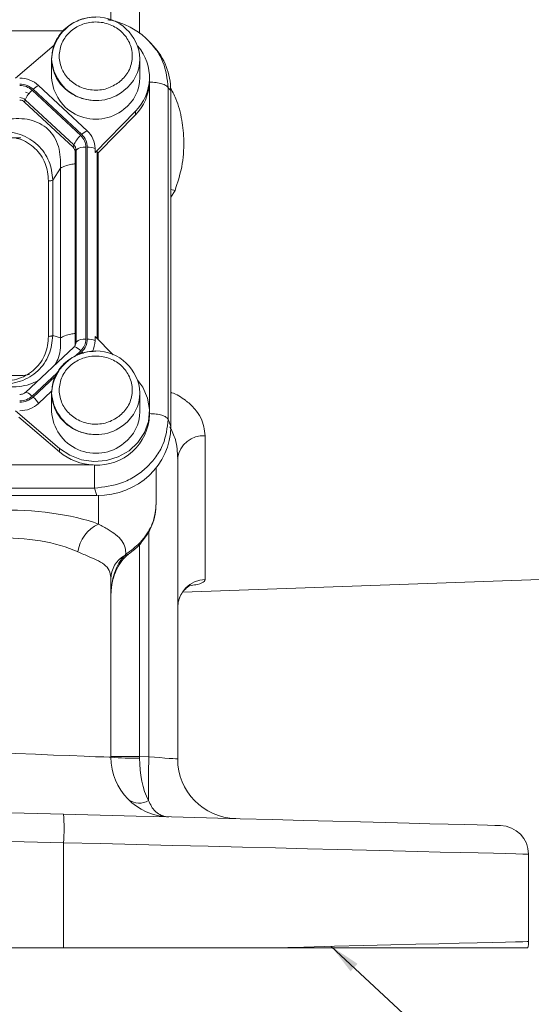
# Model space of a CAD drawing. Header units: inches. Extents: x 0.3 to 33.9, y 0.2 to 21.7.
# Tile 4 of 18: x 10.2 to 12.4, y 5.2 to 9.4. Entities that reach past the tile are written whole.
import ezdxf

# ---------------------------------------------------------------- set-up
doc = ezdxf.new("R2010")
doc.units = ezdxf.units.IN
doc.header["$MEASUREMENT"] = 0
doc.layers.add('SLD-0', color=7, linetype='Continuous', lineweight=15)
doc.dimstyles.new('SLDDIMSTYLE2', dxfattribs={"dimtxt": 0, "dimasz": 0.13, "dimexe": 0, "dimexo": 0.0625, "dimgap": 0, "dimtad": 0, "dimtih": 1, "dimtoh": 1, "dimdec": 0, "dimrnd": 1e-09, "dimzin": 0, "dimdsep": 46, "dimtxsty": 'Standard', "dimsah": 1, "dimcen": 0.09, "dimadec": 0, "dimazin": 0, "dimtfac": 0.13, "dimtdec": 0, "dimtofl": 0, "dimtmove": 0, "dimatfit": 3, "dimfxl": 1, "dimfrac": 2, "dimtolj": 1, "dimtzin": 0, "dimarcsym": 0})

msp = doc.modelspace()

# ---------------------------------------------------------------- linework, layer by layer
at = {"color": 8, "linetype": 'Continuous', "lineweight": 15}
for p, q in [((10.7289, 9.3144), (10.7289, 10.598)), ((10.4092, 9.3251), (7.3059, 9.3251)), ((10.7701, 7.7375), (10.7701, 9.1069)), ((10.5512, 8.0341), (10.5512, 8.8176)), ((10.8593, 8.6274), (10.8772, 8.6553)), ((10.4583, 7.9612), (10.4821, 7.9834)), ((10.4748, 7.9685), (10.4864, 7.9793)), ((10.2788, 7.7936), (10.3834, 7.8913)), ((10.2831, 7.7895), (10.3754, 7.8757)), ((10.557, 7.377), (10.557, 7.2573)), ((10.7676, 7.229), (10.7676, 6.2819)), ((10.7289, 6.2829), (10.7289, 7.1733))]:
    msp.add_line(p, q, dxfattribs=at)
at = {"color": 7, "linetype": 'Continuous', "lineweight": 15}
for p, q in [((10.6083, 9.3701), (10.6083, 9.6186)), ((10.3709, 9.2653), (10.2087, 9.1265)), ((10.7735, 9.2741), (10.7685, 9.2798)), ((10.786, 9.2626), (10.7746, 9.2751)), ((10.3603, 9.2077), (10.3603, 9.1296)), ((10.7303, 9.1296), (10.7303, 9.2077)), ((10.7703, 9.1152), (10.7703, 9.1296)), ((10.5091, 8.906), (10.3059, 9.0958)), ((10.7702, 9.11), (10.7703, 9.1152)), ((10.8489, 7.6964), (10.8489, 9.0863)), ((10.8593, 9.0749), (10.8489, 9.0863)), ((10.2659, 9.0623), (10.2502, 9.0674)), ((10.4821, 8.8861), (10.2788, 9.0759)), ((10.4864, 8.8902), (10.2831, 9.08)), ((10.8593, 7.6656), (10.8593, 9.0749)), ((10.247, 9.0265), (10.2495, 9.0362)), ((10.4503, 8.8368), (10.247, 9.0265)), ((10.4528, 8.8464), (10.2495, 9.0362)), ((10.542, 8.8153), (10.7112, 8.9876)), ((10.5548, 8.814), (10.7112, 8.9733)), ((10.7112, 8.9876), (10.7112, 8.9733)), ((10.4503, 8.8368), (10.4528, 8.8464)), ((10.5037, 8.0322), (10.5037, 8.8373)), ((10.5098, 8.0322), (10.5098, 8.8373)), ((10.4588, 8.8176), (10.4624, 8.8249)), ((10.4588, 8.0125), (10.4588, 8.8176)), ((10.4624, 8.0197), (10.4624, 8.8249)), ((10.542, 8.8153), (10.542, 8.8319)), ((10.5548, 8.814), (10.5512, 8.8176)), ((10.5548, 8.0304), (10.5548, 8.814)), ((10.3652, 8.6995), (10.3972, 8.7493)), ((10.3972, 8.0378), (10.3972, 8.7493)), ((10.347, 8.044), (10.347, 8.6957)), ((10.3652, 8.0478), (10.3652, 8.6995)), ((10.3652, 8.0478), (10.3972, 8.0378)), ((10.4588, 8.0125), (10.4624, 8.0197)), ((10.542, 8.0434), (10.542, 8.0268)), ((10.6178, 7.9662), (10.542, 8.0434)), ((10.4534, 7.999), (10.2501, 7.8092)), ((10.4593, 8.0069), (10.457, 7.9998)), ((10.4592, 8.0067), (10.4587, 8.0058)), ((10.2408, 7.8804), (10.2677, 7.8849)), ((10.3059, 7.7629), (10.3604, 7.8139)), ((10.3603, 7.8073), (10.3603, 7.7292)), ((10.7303, 7.7292), (10.7303, 7.8073)), ((10.2087, 7.7322), (10.3933, 7.5743)), ((10.7703, 7.7148), (10.7703, 7.7292)), ((10.3933, 7.56), (10.2226, 7.706)), ((10.8489, 7.6964), (10.8593, 7.6656)), ((11.0041, 7.0249), (11.0041, 7.6278)), ((10.3933, 7.5743), (10.3933, 7.56)), ((10.8883, 6.2724), (10.8883, 7.5339)), ((7.1792, 7.505), (10.5363, 7.505)), ((10.7983, 7.4836), (10.7983, 7.4923)), ((10.7983, 7.3433), (10.7983, 7.4836)), ((7.1759, 7.4077), (10.5397, 7.4077)), ((10.55, 7.3769), (10.5397, 7.4077)), ((7.1655, 7.3769), (10.55, 7.3769)), ((10.6716, 7.1311), (10.6663, 7.126)), ((10.6083, 6.2797), (10.6083, 7.0274)), ((10.91, 6.972), (12.4069, 7.0243)), ((10.7289, 6.2829), (10.6083, 6.2829)), ((10.7676, 6.2819), (10.7289, 6.2829)), ((10.4106, 6.0414), (8.8583, 6.082)), ((8.8583, 5.9621), (10.4106, 5.9214)), ((10.4106, 5.9214), (10.4106, 5.4808)), ((12.3583, 5.5073), (12.3583, 5.8735)), ((10.4106, 5.4808), (8.8583, 5.4808)), ((11.2817, 5.4808), (10.4106, 5.4808))]:
    msp.add_line(p, q, dxfattribs=at)
at = {"color": 8, "linetype": 'Continuous', "lineweight": 15, "flags": 128}
for points in [[(10.8772, 8.6553), (10.8601, 8.6596), (10.8593, 8.6598)], [(10.4864, 7.9793), (10.4896, 7.9762), (10.4928, 7.973), (10.4928, 7.9729)], [(10.2501, 7.8092), (10.2509, 7.8097), (10.2531, 7.8101), (10.256, 7.8094), (10.2597, 7.8079), (10.2639, 7.8054), (10.2686, 7.8022), (10.2736, 7.7982), (10.2788, 7.7936)], [(10.7333, 7.1826), (10.7354, 7.1803), (10.7356, 7.1799)], [(10.6716, 7.1311), (10.6784, 7.1301), (10.6834, 7.1318), (10.6834, 7.1318)]]:
    msp.add_lwpolyline(points, dxfattribs=at)
at = {"color": 7, "linetype": 'Continuous', "lineweight": 15, "flags": 128}
for points in [[(10.3933, 7.5743), (10.4361, 7.5455), (10.4849, 7.5268), (10.537, 7.5193), (10.5895, 7.5232), (10.6397, 7.5385), (10.6846, 7.5643), (10.7219, 7.5991), (10.7495, 7.641), (10.7659, 7.6879), (10.7701, 7.7369), (10.762, 7.7856), (10.742, 7.8311), (10.7216, 7.8597)], [(10.6083, 6.2797), (10.601, 6.28), (10.5794, 6.2809), (10.5442, 6.2822), (10.4962, 6.2841), (10.437, 6.2865), (10.3683, 6.2892), (10.292, 6.2921), (10.2103, 6.2954), (10.1257, 6.2987)], [(10.8883, 6.2724), (10.886, 6.2726), (10.8792, 6.2731), (10.8681, 6.274), (10.8532, 6.2751), (10.835, 6.2766), (10.8141, 6.2782), (10.7914, 6.28), (10.7676, 6.2819)], [(12.2414, 5.9934), (12.2352, 5.9936), (12.2166, 5.9941), (12.1858, 5.9949), (12.1429, 5.996), (12.0882, 5.9974), (12.0222, 5.9992), (11.9451, 6.0012), (11.8576, 6.0035), (11.7603, 6.006), (11.6536, 6.0088), (11.5385, 6.0118), (11.4156, 6.015), (11.2857, 6.0184), (11.1497, 6.022), (11.0085, 6.0257), (10.863, 6.0295), (10.7142, 6.0334), (10.5631, 6.0374), (10.4106, 6.0414)], [(10.4106, 5.9214), (10.5647, 5.9176), (10.7176, 5.9138), (10.8683, 5.9101), (11.016, 5.9065), (11.1598, 5.903), (11.2988, 5.8995), (11.4321, 5.8963), (11.5591, 5.8931), (11.6789, 5.8902), (11.7909, 5.8874), (11.8943, 5.8849), (11.9885, 5.8826), (12.0731, 5.8805), (12.1474, 5.8787), (12.211, 5.8771), (12.2636, 5.8758), (12.3048, 5.8748), (12.3345, 5.874), (12.3523, 5.8736), (12.3583, 5.8735)], [(12.3583, 5.5073), (12.3522, 5.5071), (12.334, 5.5067), (12.3039, 5.5059), (12.2619, 5.5049), (12.2084, 5.5036), (12.1437, 5.502), (12.0681, 5.5001), (11.9821, 5.498), (11.8863, 5.4956), (11.7813, 5.4931), (11.6675, 5.4903), (11.5459, 5.4873), (11.417, 5.4841), (11.2817, 5.4808)]]:
    msp.add_lwpolyline(points, dxfattribs=at)
at = {"color": 7, "linetype": 'Continuous', "lineweight": 15}
for centre, radius, start, end in [((10.5453, 9.1983), 0.1852, 2.9034, 177.0966), ((10.5695, 9.1295), 0.2005, 314.9712, 40.6627), ((10.2271, 9.0102), 0.1163, 47.41, 90.3068), ((10.5455, 9.14), 0.1856, 183.2175, 309.1893), ((10.5623, 9.1308), 0.168, 306.7392, 359.5855), ((10.3359, 9.0285), 0.0737, 114.0485, 135.7259), ((10.5672, 9.1166), 0.2031, 315.1299, 357.2497), ((10.2267, 9.0113), 0.0338, 47.4107, 90.3063), ((10.3494, 8.9933), 0.1086, 130.5234, 156.7764), ((10.2267, 9.0044), 0.0301, 47.4102, 90.3066), ((10.5527, 8.8035), 0.1086, 130.5235, 156.7764), ((10.5392, 8.8387), 0.0737, 114.0488, 135.7256), ((10.4406, 8.8313), 0.1014, 0.3768, 47.4753), ((10.4326, 8.8174), 0.0262, 0.3771, 47.475), ((10.4329, 8.8247), 0.0294, 0.3771, 47.4751), ((10.4967, 8.7858), 0.052, 82.2094, 131.2633), ((10.512, 8.751), 0.0863, 69.6238, 91.4048), ((10.4331, 8.0125), 0.0256, 330.8805, 359.9096), ((10.4967, 7.9806), 0.052, 82.2101, 131.2626), ((10.512, 7.9459), 0.0863, 69.6236, 91.4044), ((10.4427, 8.027), 0.0993, 331.3869, 359.8971), ((10.5453, 7.7979), 0.1852, 2.9035, 177.0965), ((10.456, 7.9955), 0.00441, 78.6955, 126.6388), ((10.2271, 7.8486), 0.1163, 269.6931, 312.5897), ((10.1807, 7.6789), 0.1508, 33.8556, 47.1911), ((10.5455, 7.7396), 0.1856, 183.2175, 309.1893), ((10.5623, 7.7304), 0.168, 306.7393, 359.5855), ((10.5522, 7.7227), 0.2182, 266.7038, 357.9341), ((10.9957, 7.5197), 0.1084, 85.5614, 172.5016), ((10.544, 7.7383), 0.2335, 229.8033, 268.1238), ((10.6194, 7.1209), 0.15, 114.5912, 172.4368), ((10.7234, 7.026), 0.1152, 119.7199, 179.2746), ((11.0072, 6.906), 0.1189, 91.5049, 179.541), ((10.8583, 6.2797), 0.25, 180, 268.5), ((10.6994, 7.4567), 1.1805, 265.5721, 271.428), ((15.9721, 6.1334), 5.2066, 178.3662, 180.3831), ((11.1383, 6.2724), 0.25, 180, 268.5), ((10.7263, 6.1608), 0.0736, 234.6842, 302.316), ((9.264, 5.9814), 1.1482, 357.0056, 2.9944), ((12.2383, 5.8735), 0.12, 0, 88.5), ((12.2383, 5.5073), 0.12, 347.2426, 0)]:
    msp.add_arc(centre, radius, start, end, dxfattribs=at)
at = {"color": 8, "linetype": 'Continuous', "lineweight": 15}
for centre, radius, start, end in [((10.5455, 9.2181), 0.1856, 183.2176, 309.1893), ((10.5623, 9.2089), 0.168, 306.7393, 359.5855), ((10.4336, 8.0198), 0.0288, 332.9779, 359.9035), ((10.438, 7.9433), 0.0596, 42.2432, 71.4608), ((10.5455, 7.8177), 0.1856, 183.2176, 309.1892), ((10.5623, 7.8085), 0.168, 306.7394, 359.5854), ((10.6705, 7.138), 0.0128, 250.8372, 306.5104)]:
    msp.add_arc(centre, radius, start, end, dxfattribs=at)
at = {"color": 7, "linetype": 'Continuous', "lineweight": 15}
for centre, major_axis, ratio, start_param, end_param in [((10.5404, 9.0659), (0.313, 0.0656), 0.927683, 6.091166, 6.782759), ((8.2835, 9.0317), (3.4384, -0.1121), 0.032567, 5.01757, 5.315642), ((10.5098, 8.7728), (0.0413, 0.0448), 0.170211, 6.275096, 6.798785), ((8.2835, 7.7245), (3.4384, 0.1121), 0.032567, 0.964148, 1.401772), ((10.5404, 7.6746), (0.313, -0.0656), 0.927683, 4.934566, 6.475204), ((10.1039, 7.0751), (0.6249, 0.0274), 0.383235, 0.743044, 1.519084), ((10.1083, 6.9584), (0.4998, 0.0303), 0.478472, 0.730819, 1.506859), ((10.7333, 6.9533), (0, 0.2045), 0.611254, 0.565139, 1.570796), ((10.8583, 6.2797), (0.0065, 0.2499), 0.517444, 1.596976, 2.39489), ((10.7333, 6.283), (0.0033, 0.25), 0.017441, 1.571481, 1.596748)]:
    msp.add_ellipse(centre, major_axis=major_axis, ratio=ratio, start_param=start_param, end_param=end_param, dxfattribs=at)
for points, knots in [([(10.5453, 9.3825), (10.5297, 9.3815), (10.5078, 9.3801), (10.4771, 9.3708), (10.4521, 9.3598), (10.425, 9.3418), (10.4002, 9.3181), (10.3798, 9.2883), (10.366, 9.257), (10.3634, 9.2353), (10.3622, 9.226)], [0, 0, 0, 0, 0.1729544, 0.2424372, 0.3578757, 0.4783946, 0.6085995, 0.746198, 0.8909879, 1, 1, 1, 1]), ([(10.7749, 9.2748), (10.7588, 9.2904), (10.7268, 9.3215), (10.6673, 9.3523), (10.6227, 9.3686), (10.5985, 9.3707), (10.5962, 9.3709)], [0, 0, 0, 0, 0.3268975, 0.650242, 0.9669446, 1, 1, 1, 1]), ([(10.6425, 9.1088), (10.6263, 9.0989), (10.6014, 9.0836), (10.5618, 9.0762), (10.5303, 9.0759), (10.4994, 9.0818), (10.4625, 9.0966), (10.4242, 9.1262), (10.4005, 9.167), (10.3921, 9.2037), (10.3919, 9.2331), (10.3982, 9.2619), (10.414, 9.2964), (10.4457, 9.3321), (10.4894, 9.3543), (10.5287, 9.3621), (10.5602, 9.3623), (10.5911, 9.3565), (10.628, 9.3417), (10.6663, 9.3121), (10.6901, 9.2713), (10.6984, 9.2346), (10.6987, 9.2052), (10.6923, 9.1764), (10.6769, 9.1415), (10.656, 9.1217), (10.6425, 9.1088)], [0, 0, 0, 0, 0.059864, 0.09209, 0.125, 0.15791, 0.190136, 0.25, 0.309864, 0.34209, 0.375, 0.40791, 0.440136, 0.5, 0.559864, 0.59209, 0.625, 0.65791, 0.690136, 0.75, 0.809864, 0.84209, 0.875, 0.90791, 0.940136, 1, 1, 1, 1]), ([(10.3622, 9.226), (10.3616, 9.2223), (10.3583, 9.2049), (10.3625, 9.1736), (10.3751, 9.1351), (10.3965, 9.1014), (10.4239, 9.074), (10.4528, 9.0552), (10.4805, 9.0433), (10.5104, 9.0348), (10.5323, 9.0336), (10.5453, 9.0328)], [0, 0, 0, 0, 0.038076, 0.17965, 0.314602, 0.448236, 0.578438, 0.698176, 0.787052, 0.873815, 1, 1, 1, 1]), ([(10.2265, 9.1018), (10.2371, 9.1008), (10.2583, 9.0988), (10.2748, 9.0862), (10.2831, 9.08)], [0, 0, 0, 0, 0.499999, 1, 1, 1, 1]), ([(10.2265, 9.0961), (10.2363, 9.0952), (10.2559, 9.0933), (10.2711, 9.0817), (10.2788, 9.0759)], [0, 0, 0, 0, 0.4999995, 1, 1, 1, 1]), ([(10.8489, 9.0863), (10.8463, 9.0895), (10.8412, 9.096), (10.8225, 9.1037), (10.7981, 9.1089), (10.7795, 9.1096), (10.7702, 9.11)], [0, 0, 0, 0, 0.250002, 0.500002, 0.75, 1, 1, 1, 1]), ([(10.3972, 8.7493), (10.3973, 8.7802), (10.3974, 8.826), (10.3729, 8.8803), (10.3461, 8.9136), (10.3109, 8.9382), (10.2544, 8.9595), (10.2078, 8.9571), (10.1764, 8.9555)], [0, 0, 0, 0, 0.257397, 0.381602, 0.5, 0.618394, 0.742603, 1, 1, 1, 1]), ([(10.3652, 8.6995), (10.3621, 8.7263), (10.3574, 8.7667), (10.3303, 8.8149), (10.303, 8.8466), (10.269, 8.8722), (10.2171, 8.8978), (10.1733, 8.9025), (10.1443, 8.9057)], [0, 0, 0, 0, 0.248978, 0.37606, 0.5, 0.623945, 0.751023, 1, 1, 1, 1]), ([(10.4821, 8.8861), (10.4883, 8.879), (10.5007, 8.8647), (10.5027, 8.8465), (10.5037, 8.8373)], [0, 0, 0, 0, 0.5000012, 1, 1, 1, 1]), ([(10.4864, 8.8902), (10.4931, 8.8825), (10.5066, 8.867), (10.5087, 8.8472), (10.5098, 8.8373)], [0, 0, 0, 0, 0.500002, 1, 1, 1, 1]), ([(10.347, 8.6957), (10.3488, 8.6958), (10.3525, 8.6959), (10.3576, 8.6967), (10.362, 8.6979), (10.3641, 8.699), (10.3652, 8.6995)], [0, 0, 0, 0, 0.249999, 0.499999, 0.749994, 1, 1, 1, 1]), ([(10.1443, 7.8416), (10.1733, 7.8442), (10.2171, 7.8482), (10.269, 7.8732), (10.303, 7.8986), (10.3303, 7.9305), (10.3574, 7.9792), (10.3621, 8.0205), (10.3652, 8.0478)], [0, 0, 0, 0, 0.248977, 0.376059, 0.5, 0.623945, 0.751023, 1, 1, 1, 1]), ([(10.1443, 7.8548), (10.1713, 7.8571), (10.2118, 7.8605), (10.26, 7.8833), (10.2914, 7.9067), (10.3165, 7.936), (10.3409, 7.981), (10.3446, 8.0189), (10.347, 8.044)], [0, 0, 0, 0, 0.250062, 0.376147, 0.5, 0.62379, 0.749939, 1, 1, 1, 1]), ([(10.347, 8.044), (10.3488, 8.0441), (10.3525, 8.0442), (10.3576, 8.045), (10.362, 8.0461), (10.3641, 8.0472), (10.3652, 8.0478)], [0, 0, 0, 0, 0.249999, 0.499998, 0.750005, 1, 1, 1, 1]), ([(10.3747, 7.9256), (10.38, 7.9354), (10.3989, 7.971), (10.3979, 8.0097), (10.3972, 8.0378)], [0, 0, 0, 0, 0.276861, 1, 1, 1, 1]), ([(10.5037, 8.0322), (10.5027, 8.023), (10.5007, 8.0047), (10.4883, 7.9905), (10.4821, 7.9834)], [0, 0, 0, 0, 0.500001, 1, 1, 1, 1]), ([(10.5098, 8.0322), (10.5087, 8.0223), (10.5066, 8.0025), (10.4931, 7.987), (10.4864, 7.9793)], [0, 0, 0, 0, 0.500001, 1, 1, 1, 1]), ([(10.5453, 7.9821), (10.5297, 7.9811), (10.5078, 7.9797), (10.4771, 7.9704), (10.4521, 7.9594), (10.425, 7.9414), (10.4002, 7.9177), (10.3798, 7.888), (10.366, 7.8566), (10.3634, 7.8349), (10.3622, 7.8256)], [0, 0, 0, 0, 0.172955, 0.242437, 0.357876, 0.478395, 0.608599, 0.746198, 0.890988, 1, 1, 1, 1]), ([(10.6425, 7.7085), (10.6263, 7.6985), (10.6014, 7.6832), (10.5618, 7.6759), (10.5303, 7.6756), (10.4994, 7.6815), (10.4625, 7.6962), (10.4242, 7.7259), (10.4005, 7.7666), (10.3921, 7.8033), (10.3919, 7.8327), (10.3982, 7.8616), (10.414, 7.896), (10.4457, 7.9318), (10.4894, 7.954), (10.5287, 7.9618), (10.5602, 7.962), (10.5911, 7.9561), (10.628, 7.9414), (10.6663, 7.9117), (10.6901, 7.8709), (10.6984, 7.8343), (10.6987, 7.8048), (10.6923, 7.776), (10.6769, 7.7412), (10.656, 7.7213), (10.6425, 7.7085)], [0, 0, 0, 0, 0.059864, 0.09209, 0.125, 0.15791, 0.190136, 0.25, 0.309864, 0.34209, 0.375, 0.40791, 0.440136, 0.5, 0.559864, 0.59209, 0.625, 0.65791, 0.690136, 0.75, 0.809864, 0.84209, 0.875, 0.90791, 0.940136, 1, 1, 1, 1]), ([(10.1764, 7.8316), (10.2081, 7.8325), (10.252, 7.8338), (10.2911, 7.8525), (10.302, 7.8576)], [0, 0, 0, 0, 0.72314, 1, 1, 1, 1]), ([(10.25, 7.8093), (10.2499, 7.8091), (10.2484, 7.8073), (10.2442, 7.8047), (10.2378, 7.8018), (10.2318, 7.8005), (10.2278, 7.8004), (10.2265, 7.8003)], [0, 0, 0, 0, 0.032115, 0.319523, 0.567065, 0.852733, 1, 1, 1, 1]), ([(10.3622, 7.8256), (10.3616, 7.8219), (10.3583, 7.8045), (10.3625, 7.7733), (10.3751, 7.7348), (10.3965, 7.701), (10.4239, 7.6736), (10.4528, 7.6548), (10.4805, 7.6429), (10.5104, 7.6344), (10.5323, 7.6332), (10.5453, 7.6325)], [0, 0, 0, 0, 0.038076, 0.17965, 0.314603, 0.448236, 0.578438, 0.698176, 0.787052, 0.873815, 1, 1, 1, 1]), ([(10.2788, 7.7936), (10.2711, 7.7878), (10.2559, 7.7762), (10.2363, 7.7743), (10.2265, 7.7734)], [0, 0, 0, 0, 0.5, 1, 1, 1, 1]), ([(10.2831, 7.7895), (10.2748, 7.7833), (10.2583, 7.7707), (10.2371, 7.7687), (10.2265, 7.7676)], [0, 0, 0, 0, 0.5, 1, 1, 1, 1]), ([(10.7702, 7.7201), (10.7795, 7.7198), (10.7981, 7.7191), (10.8225, 7.7138), (10.8412, 7.7061), (10.8463, 7.6996), (10.8489, 7.6964)], [0, 0, 0, 0, 0.2500005, 0.5000001, 0.7500002, 1, 1, 1, 1]), ([(10.5397, 7.4077), (10.5786, 7.4123), (10.6388, 7.4194), (10.7105, 7.4561), (10.7595, 7.4932), (10.799, 7.5387), (10.8378, 7.6052), (10.8445, 7.6606), (10.8489, 7.6964)], [0, 0, 0, 0, 0.240418, 0.371173, 0.5, 0.62883, 0.759581, 1, 1, 1, 1]), ([(10.5397, 7.4077), (10.5397, 7.4133), (10.5397, 7.4245), (10.5397, 7.4497), (10.5397, 7.4778), (10.5397, 7.4958), (10.5397, 7.5049)], [0, 0, 0, 0, 0.250001, 0.5, 0.749999, 1, 1, 1, 1]), ([(10.7983, 7.3433), (10.7957, 7.3179), (10.7905, 7.2673), (10.7603, 7.214), (10.7381, 7.1883), (10.7333, 7.1826)], [0, 0, 0, 0, 0.440118, 0.8775, 1, 1, 1, 1]), ([(10.7348, 7.1806), (10.7414, 7.1881), (10.76, 7.2094), (10.7803, 7.2491), (10.7957, 7.2962), (10.797, 7.3273), (10.7977, 7.3425)], [0, 0, 0, 0, 0.167219, 0.47219, 0.743142, 1, 1, 1, 1]), ([(10.6716, 7.1311), (10.6709, 7.1401), (10.6692, 7.1609), (10.656, 7.1881), (10.6317, 7.2122), (10.5989, 7.2337), (10.571, 7.2494), (10.557, 7.2573)], [0, 0, 0, 0, 0.171643, 0.396296, 0.624261, 0.810867, 1, 1, 1, 1]), ([(10.7333, 7.1826), (10.7322, 7.1814), (10.7142, 7.1618), (10.6922, 7.146), (10.6716, 7.1311)], [0, 0, 0, 0, 0.061953, 1, 1, 1, 1]), ([(10.4707, 7.1406), (10.4868, 7.1336), (10.5193, 7.1195), (10.559, 7.1027), (10.5891, 7.0831), (10.6057, 7.0587), (10.6075, 7.037), (10.6083, 7.0274)], [0, 0, 0, 0, 0.191641, 0.387773, 0.602568, 0.823877, 1, 1, 1, 1]), ([(10.6832, 7.1321), (10.6877, 7.1354), (10.7062, 7.149), (10.7247, 7.165), (10.7353, 7.1797), (10.7356, 7.1801)], [0, 0, 0, 0, 0.237516, 0.97948, 1, 1, 1, 1]), ([(10.6083, 6.9533), (10.6085, 6.9614), (10.6092, 6.9876), (10.617, 7.0298), (10.6351, 7.0753), (10.6562, 7.1077), (10.6725, 7.1226), (10.6781, 7.1277)], [0, 0, 0, 0, 0.12741, 0.40842, 0.665126, 0.885245, 1, 1, 1, 1]), ([(10.676, 7.126), (10.6779, 7.1276), (10.6801, 7.1297), (10.6828, 7.1313), (10.6833, 7.1316)], [0, 0, 0, 0, 0.806619, 1, 1, 1, 1]), ([(10.8895, 6.9097), (10.8893, 6.9144), (10.8888, 6.93), (10.8975, 6.9539), (10.9119, 6.9771), (10.9278, 6.9922), (10.9397, 6.9997), (10.945, 7.002), (10.9444, 7.0017), (10.9442, 7.0017)], [0, 0, 0, 0, 0.093293, 0.309317, 0.497, 0.663496, 0.809656, 0.942537, 1, 1, 1, 1]), ([(10.8883, 6.2724), (10.8884, 6.265), (10.8885, 6.2576), (10.8885, 6.2608), (10.8885, 6.2608)], [0, 0, 0, 0, 0.99997, 1, 1, 1, 1]), ([(10.7656, 6.0986), (10.774, 6.0817), (10.7829, 6.0635), (10.8029, 6.0453), (10.8159, 6.0372), (10.8319, 6.0322), (10.8406, 6.0307), (10.8455, 6.0302), (10.8482, 6.03), (10.8498, 6.0299), (10.8506, 6.0298), (10.8511, 6.0298), (10.8513, 6.0298), (10.8515, 6.0298), (10.8516, 6.0298), (10.8517, 6.0298)], [0, 0, 0, 0, 0.426251, 0.457293, 0.712383, 0.842295, 0.912355, 0.951016, 0.972553, 0.984601, 0.991356, 0.995145, 0.996107, 0.996742, 1, 1, 1, 1]), ([(12.3553, 5.4808), (12.3526, 5.4808), (12.3473, 5.4808), (12.3051, 5.4808), (12.2412, 5.4808), (12.1532, 5.4808), (12.0419, 5.4808), (11.9095, 5.4808), (11.7421, 5.4808), (11.5357, 5.4808), (11.3664, 5.4808), (11.2817, 5.4808)], [0, 0, 0, 0, 0.110362, 0.213754, 0.317476, 0.420866, 0.524226, 0.627917, 0.731274, 0.865638, 1, 1, 1, 1])]:
    msp.add_open_spline(points, degree=3, knots=knots, dxfattribs=at)
at = {"color": 8, "linetype": 'Continuous', "lineweight": 15}
for points, knots in [([(10.8489, 9.0863), (10.8443, 9.123), (10.8373, 9.1798), (10.8038, 9.2415), (10.7817, 9.2652), (10.7735, 9.2741)], [0, 0, 0, 0, 0.535497, 0.826735, 1, 1, 1, 1]), ([(10.8772, 8.6553), (10.8878, 8.6883), (10.9093, 8.7552), (10.917, 8.8558), (10.9077, 8.9519), (10.8877, 9.0293), (10.8648, 9.0738), (10.8563, 9.0905)], [0, 0, 0, 0, 0.235339, 0.478007, 0.675454, 0.878509, 1, 1, 1, 1]), ([(10.347, 8.6957), (10.3446, 8.7209), (10.3409, 8.7587), (10.3165, 8.8037), (10.2915, 8.8332), (10.2598, 8.8559), (10.2334, 8.871), (10.2166, 8.8733), (10.2133, 8.8737)], [0, 0, 0, 0, 0.319941, 0.481261, 0.639724, 0.798107, 0.959508, 1, 1, 1, 1]), ([(10.3972, 8.7493), (10.4031, 8.7524), (10.415, 8.7586), (10.437, 8.7648), (10.4528, 8.7669), (10.4588, 8.7677)], [0, 0, 0, 0, 0.383143, 0.766285, 1, 1, 1, 1]), ([(10.3972, 8.0378), (10.4031, 8.0408), (10.415, 8.047), (10.437, 8.0532), (10.4528, 8.0553), (10.4588, 8.0561)], [0, 0, 0, 0, 0.383142, 0.766285, 1, 1, 1, 1]), ([(11.0041, 7.6278), (11.0005, 7.6529), (10.9951, 7.6911), (10.9617, 7.7397), (10.9373, 7.7638), (10.9054, 7.7876), (10.8848, 7.8026), (10.8602, 7.8085), (10.8593, 7.8087)], [0, 0, 0, 0, 0.362179, 0.550651, 0.738841, 0.760501, 0.990963, 1, 1, 1, 1]), ([(10.8557, 7.6649), (10.8644, 7.6473), (10.8852, 7.6051), (10.8872, 7.56), (10.8883, 7.5339)], [0, 0, 0, 0, 0.418751, 1, 1, 1, 1]), ([(10.9448, 6.9995), (10.954, 7.0011), (10.9816, 7.0058), (11.0004, 7.0148), (11.0031, 7.0222), (11.0041, 7.0249)], [0, 0, 0, 0, 0.240171, 0.724257, 1, 1, 1, 1])]:
    msp.add_open_spline(points, degree=3, knots=knots, dxfattribs=at)

# ---------------------------------------------------------------- leaders
at = {"layer": 'SLD-0'}
msp.add_leader([(11.532, 5.4869), (12.6666, 4.4299), (12.9166, 4.4299)], dimstyle='SLDDIMSTYLE2', dxfattribs=at)

doc.saveas('drawing.dxf')
